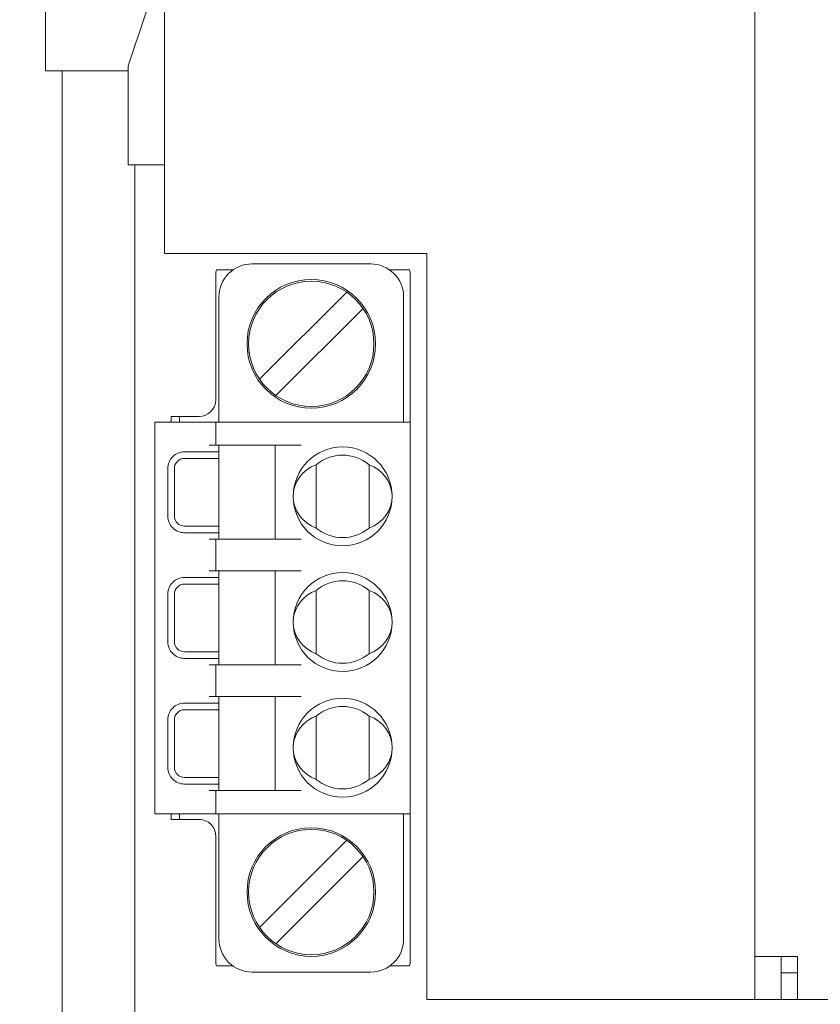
# Model space of a CAD drawing. Header units: centimetres. Extents: x -24.5 to 49.7, y -16.6 to 18.4.
# Tile 217 of 248: x -2.5 to -0.1, y 3 to 6. Entities that reach past the tile are written whole.
import ezdxf

# ---------------------------------------------------------------- set-up
doc = ezdxf.new("R2010")
doc.units = ezdxf.units.CM
doc.header["$MEASUREMENT"] = 0
doc.layers.add('layer 1', color=7, linetype='Continuous')

msp = doc.modelspace()

# ---------------------------------------------------------------- linework, layer by layer
at = {"layer": 'layer 1', "color": 1, "lineweight": 0}
msp.add_open_spline([(24.98821, 18.39808), (24.98821, 18.39808), (24.98821, -16.60193), (24.98821, -16.60193), (24.98821, -16.60193), (-24.51772, -16.60193), (-24.51772, -16.60193), (-24.51772, -16.60193), (-24.51772, 18.39808), (-24.51772, 18.39808), (-24.51772, 18.39808), (24.98821, 18.39808), (24.98821, 18.39808)], degree=3, knots=[0, 0, 0, 0, 0.25, 0.25, 0.25, 0.5, 0.5, 0.5, 0.75, 0.75, 0.75, 1, 1, 1, 1], dxfattribs=at)
at = {"layer": 'layer 1', "color": 5, "lineweight": 0}
msp.add_open_spline([(-23.26688, 17.18067), (-23.26688, 17.18067), (-23.26688, -15.60944), (-23.26688, -15.60944), (-23.26688, -15.60944), (23.98644, -15.60944), (23.98644, -15.60944)], degree=3, knots=[0, 0, 0, 0, 0.5, 0.5, 0.5, 1, 1, 1, 1], dxfattribs=at)
at = {"layer": 'layer 1', "lineweight": 9}
for points in [[(-0.25049, 3.01951), (-0.25049, 3.01951), (-0.25049, 11.25951), (-0.25049, 11.25951)], [(-2.04048, 5.28095), (-2.04048, 5.28095), (-2.04048, 7.99449), (-2.04048, 7.99449)], [(-2.40048, 5.83451), (-2.40048, 5.83451), (-2.40048, 6.93451), (-2.40048, 6.93451)], [(-2.15048, 5.84951), (-2.15048, 5.84951), (-2.05048, 6.14951), (-2.05048, 6.14951)], [(-2.15048, 5.83451), (-2.15048, 5.83451), (-2.40048, 5.83451), (-2.40048, 5.83451)], [(-2.35048, 0.92951), (-2.35048, 0.92951), (-2.35048, 5.83451), (-2.35048, 5.83451)], [(-2.15048, 5.84951), (-2.15048, 5.84951), (-2.15048, 5.54951), (-2.15048, 5.54951)], [(-2.15048, 5.54951), (-2.15048, 5.54951), (-2.04048, 5.54951), (-2.04048, 5.54951)], [(-2.13048, 5.54951), (-2.13048, 5.54951), (-2.13048, 2.70951), (-2.13048, 2.70951)], [(-2.04048, 5.28095), (-2.04048, 5.28095), (-1.24495, 5.28095), (-1.24495, 5.28095)], [(-1.24495, 3.01951), (-1.24495, 3.01951), (-1.24495, 5.28095), (-1.24495, 5.28095)], [(-1.88294, 5.23095), (-1.88427, 5.2264), (-1.88494, 5.22169), (-1.88494, 5.21695)], [(-1.83201, 5.23095), (-1.83201, 5.23095), (-1.88294, 5.23095), (-1.88294, 5.23095)], [(-1.77494, 5.24945), (-1.77494, 5.24945), (-1.41494, 5.24945), (-1.41494, 5.24945)], [(-1.29695, 5.23095), (-1.29695, 5.23095), (-1.35788, 5.23095), (-1.35788, 5.23095)], [(-1.29495, 5.21695), (-1.29495, 5.22169), (-1.29563, 5.2264), (-1.29695, 5.23095)], [(-1.88494, 4.83695), (-1.88494, 4.83695), (-1.88494, 5.21695), (-1.88494, 5.21695)], [(-1.29495, 3.13495), (-1.29495, 3.13495), (-1.29495, 5.21695), (-1.29495, 5.21695)], [(-1.87494, 5.14945), (-1.87494, 5.14945), (-1.87494, 4.76945), (-1.87494, 4.76945)], [(-1.75174, 4.89965), (-1.75174, 4.89965), (-1.48764, 5.16375), (-1.48764, 5.16375)], [(-1.31495, 4.76945), (-1.31495, 4.76945), (-1.31495, 5.14945), (-1.31495, 5.14945)], [(-1.43814, 5.11425), (-1.43814, 5.11425), (-1.70225, 4.85015), (-1.70225, 4.85015)], [(-1.93494, 4.78695), (-1.90733, 4.78695), (-1.88494, 4.80934), (-1.88494, 4.83695)], [(-2.01994, 4.78695), (-2.01994, 4.78695), (-2.01994, 4.76945), (-2.01994, 4.76945)], [(-2.01994, 4.78695), (-2.01994, 4.78695), (-1.93494, 4.78695), (-1.93494, 4.78695)], [(-1.99494, 4.78695), (-1.99494, 4.78695), (-1.99494, 4.76945), (-1.99494, 4.76945)], [(-2.06994, 4.76945), (-2.06994, 4.76945), (-2.06994, 3.58245), (-2.06994, 3.58245)], [(-2.06994, 4.76945), (-2.06994, 4.76945), (-1.29495, 4.76945), (-1.29495, 4.76945)], [(-1.88494, 4.76945), (-1.88494, 4.76945), (-1.88494, 4.69945), (-1.88494, 4.69945)], [(-1.90494, 4.69945), (-1.90494, 4.69945), (-1.62567, 4.69945), (-1.62567, 4.69945)], [(-1.87494, 4.69945), (-1.87494, 4.69945), (-1.87494, 4.41445), (-1.87494, 4.41445)], [(-1.70494, 4.41445), (-1.70494, 4.41445), (-1.70494, 4.69945), (-1.70494, 4.69945)], [(-1.87494, 4.67945), (-1.87494, 4.67945), (-1.97994, 4.67945), (-1.97994, 4.67945)], [(-1.87494, 4.65945), (-1.87494, 4.65945), (-1.97994, 4.65945), (-1.97994, 4.65945)], [(-1.41994, 4.6405), (-1.46629, 4.6791), (-1.53359, 4.6791), (-1.57994, 4.6405)], [(-2.02994, 4.48445), (-2.02994, 4.48445), (-2.02994, 4.62945), (-2.02994, 4.62945)], [(-2.00994, 4.62945), (-2.00994, 4.62945), (-2.00994, 4.48445), (-2.00994, 4.48445)], [(-1.57994, 4.4484), (-1.57994, 4.4484), (-1.57994, 4.6405), (-1.57994, 4.6405)], [(-1.41994, 4.4484), (-1.41994, 4.4484), (-1.41994, 4.6405), (-1.41994, 4.6405)], [(-1.35017, 4.55091), (-1.35285, 4.59089), (-1.38005, 4.62581), (-1.41994, 4.6405)], [(-1.41994, 4.4484), (-1.37771, 4.46395), (-1.34995, 4.50204), (-1.34995, 4.54445)], [(-1.87494, 4.45445), (-1.87494, 4.45445), (-1.97994, 4.45445), (-1.97994, 4.45445)], [(-1.57994, 4.4484), (-1.53359, 4.4098), (-1.46629, 4.4098), (-1.41994, 4.4484)], [(-1.97994, 4.43445), (-1.97994, 4.43445), (-1.87494, 4.43445), (-1.87494, 4.43445)], [(-1.90494, 4.41445), (-1.90494, 4.41445), (-1.62567, 4.41445), (-1.62567, 4.41445)], [(-1.88494, 4.41445), (-1.88494, 4.41445), (-1.88494, 4.31845), (-1.88494, 4.31845)], [(-1.90494, 4.31845), (-1.90494, 4.31845), (-1.62567, 4.31845), (-1.62567, 4.31845)], [(-1.87494, 4.31845), (-1.87494, 4.31845), (-1.87494, 4.03345), (-1.87494, 4.03345)], [(-1.70494, 4.03345), (-1.70494, 4.03345), (-1.70494, 4.31845), (-1.70494, 4.31845)], [(-1.87494, 4.29845), (-1.87494, 4.29845), (-1.97994, 4.29845), (-1.97994, 4.29845)], [(-1.87494, 4.27845), (-1.87494, 4.27845), (-1.97994, 4.27845), (-1.97994, 4.27845)], [(-1.41994, 4.2595), (-1.46629, 4.2981), (-1.53359, 4.2981), (-1.57994, 4.2595)], [(-2.02994, 4.10345), (-2.02994, 4.10345), (-2.02994, 4.24845), (-2.02994, 4.24845)], [(-2.00994, 4.24845), (-2.00994, 4.24845), (-2.00994, 4.10345), (-2.00994, 4.10345)], [(-1.57994, 4.2595), (-1.61984, 4.24481), (-1.64704, 4.20989), (-1.64973, 4.16991)], [(-1.57994, 4.0674), (-1.57994, 4.0674), (-1.57994, 4.2595), (-1.57994, 4.2595)], [(-1.41994, 4.2595), (-1.41994, 4.2595), (-1.41994, 4.0674), (-1.41994, 4.0674)], [(-1.64994, 4.16345), (-1.64994, 4.12104), (-1.62218, 4.08295), (-1.57994, 4.0674)], [(-1.87494, 4.07345), (-1.87494, 4.07345), (-1.97994, 4.07345), (-1.97994, 4.07345)], [(-1.57994, 4.0674), (-1.53359, 4.0288), (-1.46629, 4.0288), (-1.41994, 4.0674)], [(-1.97994, 4.05345), (-1.97994, 4.05345), (-1.87494, 4.05345), (-1.87494, 4.05345)], [(-1.90494, 4.03345), (-1.90494, 4.03345), (-1.62567, 4.03345), (-1.62567, 4.03345)], [(-1.88494, 4.03345), (-1.88494, 4.03345), (-1.88494, 3.93745), (-1.88494, 3.93745)], [(-1.87494, 3.91745), (-1.87494, 3.91745), (-1.97994, 3.91745), (-1.97994, 3.91745)], [(-1.90494, 3.93745), (-1.90494, 3.93745), (-1.62567, 3.93745), (-1.62567, 3.93745)], [(-1.87494, 3.93745), (-1.87494, 3.93745), (-1.87494, 3.65245), (-1.87494, 3.65245)], [(-1.70494, 3.65245), (-1.70494, 3.65245), (-1.70494, 3.93745), (-1.70494, 3.93745)], [(-1.41994, 3.8785), (-1.46629, 3.9171), (-1.53359, 3.9171), (-1.57994, 3.8785)], [(-1.87494, 3.89745), (-1.87494, 3.89745), (-1.97994, 3.89745), (-1.97994, 3.89745)], [(-2.02994, 3.86745), (-2.02994, 3.86745), (-2.02994, 3.72245), (-2.02994, 3.72245)], [(-2.00994, 3.86745), (-2.00994, 3.86745), (-2.00994, 3.72245), (-2.00994, 3.72245)], [(-1.57994, 3.8785), (-1.61984, 3.86381), (-1.64704, 3.82889), (-1.64973, 3.78891)], [(-1.57994, 3.6864), (-1.57994, 3.6864), (-1.57994, 3.8785), (-1.57994, 3.8785)], [(-1.41994, 3.8785), (-1.41994, 3.8785), (-1.41994, 3.6864), (-1.41994, 3.6864)], [(-1.64994, 3.78245), (-1.64994, 3.74004), (-1.62218, 3.70195), (-1.57994, 3.6864)], [(-1.87494, 3.69245), (-1.87494, 3.69245), (-1.97994, 3.69245), (-1.97994, 3.69245)], [(-1.97994, 3.67245), (-1.97994, 3.67245), (-1.87494, 3.67245), (-1.87494, 3.67245)], [(-1.57994, 3.6864), (-1.53359, 3.6478), (-1.46629, 3.6478), (-1.41994, 3.6864)], [(-1.90494, 3.65245), (-1.90494, 3.65245), (-1.62567, 3.65245), (-1.62567, 3.65245)], [(-1.88494, 3.65245), (-1.88494, 3.65245), (-1.88494, 3.58245), (-1.88494, 3.58245)], [(-2.06994, 3.58245), (-2.06994, 3.58245), (-1.29495, 3.58245), (-1.29495, 3.58245)], [(-2.01994, 3.58245), (-2.01994, 3.58245), (-2.01994, 3.56495), (-2.01994, 3.56495)], [(-1.99494, 3.58245), (-1.99494, 3.58245), (-1.99494, 3.56495), (-1.99494, 3.56495)], [(-1.87494, 3.58245), (-1.87494, 3.58245), (-1.87494, 3.20245), (-1.87494, 3.20245)], [(-1.31495, 3.20245), (-1.31495, 3.20245), (-1.31495, 3.58245), (-1.31495, 3.58245)], [(-2.01994, 3.56495), (-2.01994, 3.56495), (-1.93494, 3.56495), (-1.93494, 3.56495)], [(-1.88494, 3.13495), (-1.88494, 3.13495), (-1.88494, 3.51495), (-1.88494, 3.51495)], [(-1.75174, 3.23765), (-1.75174, 3.23765), (-1.48764, 3.50175), (-1.48764, 3.50175)], [(-1.43814, 3.45225), (-1.43814, 3.45225), (-1.70225, 3.18815), (-1.70225, 3.18815)], [(-1.41494, 3.10245), (-1.35972, 3.10245), (-1.31495, 3.14722), (-1.31495, 3.20245)], [(-1.88494, 3.13495), (-1.88494, 3.13021), (-1.88427, 3.1255), (-1.88294, 3.12095)], [(-1.29695, 3.12095), (-1.29563, 3.1255), (-1.29495, 3.13021), (-1.29495, 3.13495)], [(-0.25049, 3.14951), (-0.25049, 3.14951), (-0.12049, 3.14951), (-0.12049, 3.14951)], [(-0.17049, 3.01951), (-0.17049, 3.01951), (-0.17049, 3.14951), (-0.17049, 3.14951)], [(-0.12049, 3.01951), (-0.12049, 3.01951), (-0.12049, 3.14951), (-0.12049, 3.14951)], [(-1.83201, 3.12095), (-1.83201, 3.12095), (-1.88294, 3.12095), (-1.88294, 3.12095)], [(-1.29695, 3.12095), (-1.29695, 3.12095), (-1.35788, 3.12095), (-1.35788, 3.12095)], [(-1.77494, 3.10245), (-1.77494, 3.10245), (-1.41494, 3.10245), (-1.41494, 3.10245)], [(-0.12049, 3.09951), (-0.12049, 3.09951), (-0.17049, 3.09951), (-0.17049, 3.09951)], [(-1.24495, 3.01951), (-1.24495, 3.01951), (11.51951, 3.01951), (11.51951, 3.01951)]]:
    msp.add_open_spline(points, degree=3, dxfattribs=at)
for points, knots in [([(-1.77494, 5.24945), (-1.80146, 5.24945), (-1.8269, 5.23891), (-1.84565, 5.22016), (-1.86441, 5.20141), (-1.87494, 5.17597), (-1.87494, 5.14945)], [0, 0, 0, 0, 0.5, 0.5, 0.5, 1, 1, 1, 1]), ([(-1.31495, 5.14945), (-1.31495, 5.17597), (-1.32549, 5.20141), (-1.34424, 5.22016), (-1.363, 5.23891), (-1.38843, 5.24945), (-1.41494, 5.24945)], [0, 0, 0, 0, 0.5, 0.5, 0.5, 1, 1, 1, 1]), ([(-1.39995, 5.00695), (-1.39995, 5.11465), (-1.48725, 5.20195), (-1.59494, 5.20195), (-1.70264, 5.20195), (-1.78994, 5.11465), (-1.78994, 5.00695), (-1.78994, 4.89926), (-1.70264, 4.81195), (-1.59494, 4.81195), (-1.48725, 4.81195), (-1.39995, 4.89925), (-1.39995, 5.00695)], [0, 0, 0, 0, 0.25, 0.25, 0.25, 0.5, 0.5, 0.5, 0.75, 0.75, 0.75, 1, 1, 1, 1]), ([(-1.40495, 5.00695), (-1.40495, 5.11188), (-1.49001, 5.19695), (-1.59494, 5.19695), (-1.69988, 5.19695), (-1.78494, 5.11188), (-1.78494, 5.00695), (-1.78494, 4.90202), (-1.69988, 4.81695), (-1.59494, 4.81695), (-1.49001, 4.81695), (-1.40495, 4.90201), (-1.40495, 5.00695)], [0, 0, 0, 0, 0.25, 0.25, 0.25, 0.5, 0.5, 0.5, 0.75, 0.75, 0.75, 1, 1, 1, 1]), ([(-1.34995, 4.54445), (-1.34995, 4.62729), (-1.4171, 4.69445), (-1.49994, 4.69445), (-1.58279, 4.69445), (-1.64994, 4.62729), (-1.64994, 4.54445), (-1.64994, 4.46161), (-1.58279, 4.39445), (-1.49994, 4.39445), (-1.4171, 4.39445), (-1.34995, 4.46161), (-1.34995, 4.54445)], [0, 0, 0, 0, 0.25, 0.25, 0.25, 0.5, 0.5, 0.5, 0.75, 0.75, 0.75, 1, 1, 1, 1]), ([(-1.97994, 4.67945), (-1.9932, 4.67945), (-2.00592, 4.67418), (-2.0153, 4.66481), (-2.02467, 4.65543), (-2.02994, 4.64271), (-2.02994, 4.62945)], [0, 0, 0, 0, 0.5, 0.5, 0.5, 1, 1, 1, 1]), ([(-1.97994, 4.65945), (-1.9879, 4.65945), (-1.99553, 4.65629), (-2.00116, 4.65066), (-2.00678, 4.64504), (-2.00994, 4.63741), (-2.00994, 4.62945)], [0, 0, 0, 0, 0.5, 0.5, 0.5, 1, 1, 1, 1]), ([(-1.57994, 4.6405), (-1.62218, 4.62495), (-1.64994, 4.58686), (-1.64994, 4.54445), (-1.64994, 4.50204), (-1.62218, 4.46395), (-1.57994, 4.4484)], [0, 0, 0, 0, 0.5, 0.5, 0.5, 1, 1, 1, 1]), ([(-2.02994, 4.48445), (-2.02994, 4.47119), (-2.02467, 4.45847), (-2.0153, 4.44909), (-2.00592, 4.43972), (-1.9932, 4.43445), (-1.97994, 4.43445)], [0, 0, 0, 0, 0.5, 0.5, 0.5, 1, 1, 1, 1]), ([(-2.00994, 4.48445), (-2.00994, 4.47649), (-2.00678, 4.46886), (-2.00116, 4.46324), (-1.99553, 4.45761), (-1.9879, 4.45445), (-1.97994, 4.45445)], [0, 0, 0, 0, 0.5, 0.5, 0.5, 1, 1, 1, 1]), ([(-1.34995, 4.16345), (-1.34995, 4.24629), (-1.4171, 4.31345), (-1.49994, 4.31345), (-1.58279, 4.31345), (-1.64994, 4.24629), (-1.64994, 4.16345), (-1.64994, 4.08061), (-1.58279, 4.01345), (-1.49994, 4.01345), (-1.4171, 4.01345), (-1.34995, 4.08061), (-1.34995, 4.16345)], [0, 0, 0, 0, 0.25, 0.25, 0.25, 0.5, 0.5, 0.5, 0.75, 0.75, 0.75, 1, 1, 1, 1]), ([(-1.97994, 4.29845), (-1.9932, 4.29845), (-2.00592, 4.29318), (-2.0153, 4.28381), (-2.02467, 4.27443), (-2.02994, 4.26171), (-2.02994, 4.24845)], [0, 0, 0, 0, 0.5, 0.5, 0.5, 1, 1, 1, 1]), ([(-1.97994, 4.27845), (-1.9879, 4.27845), (-1.99553, 4.27529), (-2.00116, 4.26966), (-2.00678, 4.26404), (-2.00994, 4.25641), (-2.00994, 4.24845)], [0, 0, 0, 0, 0.5, 0.5, 0.5, 1, 1, 1, 1]), ([(-1.41994, 4.0674), (-1.37771, 4.08295), (-1.34995, 4.12104), (-1.34995, 4.16345), (-1.34995, 4.20586), (-1.37771, 4.24395), (-1.41994, 4.2595)], [0, 0, 0, 0, 0.5, 0.5, 0.5, 1, 1, 1, 1]), ([(-2.02994, 4.10345), (-2.02994, 4.09019), (-2.02467, 4.07747), (-2.0153, 4.06809), (-2.00592, 4.05872), (-1.9932, 4.05345), (-1.97994, 4.05345)], [0, 0, 0, 0, 0.5, 0.5, 0.5, 1, 1, 1, 1]), ([(-2.00994, 4.10345), (-2.00994, 4.09549), (-2.00678, 4.08786), (-2.00116, 4.08224), (-1.99553, 4.07661), (-1.9879, 4.07345), (-1.97994, 4.07345)], [0, 0, 0, 0, 0.5, 0.5, 0.5, 1, 1, 1, 1]), ([(-1.97994, 3.91745), (-1.9932, 3.91745), (-2.00592, 3.91218), (-2.0153, 3.90281), (-2.02467, 3.89343), (-2.02994, 3.88071), (-2.02994, 3.86745)], [0, 0, 0, 0, 0.5, 0.5, 0.5, 1, 1, 1, 1]), ([(-1.34995, 3.78245), (-1.34995, 3.86529), (-1.4171, 3.93245), (-1.49994, 3.93245), (-1.58279, 3.93245), (-1.64994, 3.86529), (-1.64994, 3.78245), (-1.64994, 3.69961), (-1.58279, 3.63245), (-1.49994, 3.63245), (-1.4171, 3.63245), (-1.34995, 3.69961), (-1.34995, 3.78245)], [0, 0, 0, 0, 0.25, 0.25, 0.25, 0.5, 0.5, 0.5, 0.75, 0.75, 0.75, 1, 1, 1, 1]), ([(-1.97994, 3.89745), (-1.9879, 3.89745), (-1.99553, 3.89429), (-2.00116, 3.88866), (-2.00678, 3.88304), (-2.00994, 3.87541), (-2.00994, 3.86745)], [0, 0, 0, 0, 0.5, 0.5, 0.5, 1, 1, 1, 1]), ([(-1.41994, 3.6864), (-1.37771, 3.70195), (-1.34995, 3.74004), (-1.34995, 3.78245), (-1.34995, 3.82486), (-1.37771, 3.86295), (-1.41994, 3.8785)], [0, 0, 0, 0, 0.5, 0.5, 0.5, 1, 1, 1, 1]), ([(-2.02994, 3.72245), (-2.02994, 3.70919), (-2.02467, 3.69647), (-2.0153, 3.68709), (-2.00592, 3.67772), (-1.9932, 3.67245), (-1.97994, 3.67245)], [0, 0, 0, 0, 0.5, 0.5, 0.5, 1, 1, 1, 1]), ([(-2.00994, 3.72245), (-2.00994, 3.71449), (-2.00678, 3.70686), (-2.00116, 3.70124), (-1.99553, 3.69561), (-1.9879, 3.69245), (-1.97994, 3.69245)], [0, 0, 0, 0, 0.5, 0.5, 0.5, 1, 1, 1, 1]), ([(-1.88494, 3.51495), (-1.88494, 3.52821), (-1.89021, 3.54093), (-1.89959, 3.55031), (-1.90896, 3.55968), (-1.92168, 3.56495), (-1.93494, 3.56495)], [0, 0, 0, 0, 0.5, 0.5, 0.5, 1, 1, 1, 1]), ([(-1.39995, 3.34495), (-1.39995, 3.45265), (-1.48725, 3.53995), (-1.59494, 3.53995), (-1.70264, 3.53995), (-1.78994, 3.45265), (-1.78994, 3.34495), (-1.78994, 3.23726), (-1.70264, 3.14995), (-1.59494, 3.14995), (-1.48725, 3.14995), (-1.39995, 3.23725), (-1.39995, 3.34495)], [0, 0, 0, 0, 0.25, 0.25, 0.25, 0.5, 0.5, 0.5, 0.75, 0.75, 0.75, 1, 1, 1, 1]), ([(-1.40495, 3.34495), (-1.40495, 3.44988), (-1.49001, 3.53495), (-1.59494, 3.53495), (-1.69988, 3.53495), (-1.78494, 3.44988), (-1.78494, 3.34495), (-1.78494, 3.24002), (-1.69988, 3.15495), (-1.59494, 3.15495), (-1.49001, 3.15495), (-1.40495, 3.24001), (-1.40495, 3.34495)], [0, 0, 0, 0, 0.25, 0.25, 0.25, 0.5, 0.5, 0.5, 0.75, 0.75, 0.75, 1, 1, 1, 1]), ([(-1.87494, 3.20245), (-1.87494, 3.17593), (-1.86441, 3.15049), (-1.84565, 3.13174), (-1.8269, 3.11299), (-1.80146, 3.10245), (-1.77494, 3.10245)], [0, 0, 0, 0, 0.5, 0.5, 0.5, 1, 1, 1, 1])]:
    msp.add_open_spline(points, degree=3, knots=knots, dxfattribs=at)

doc.saveas('drawing.dxf')
